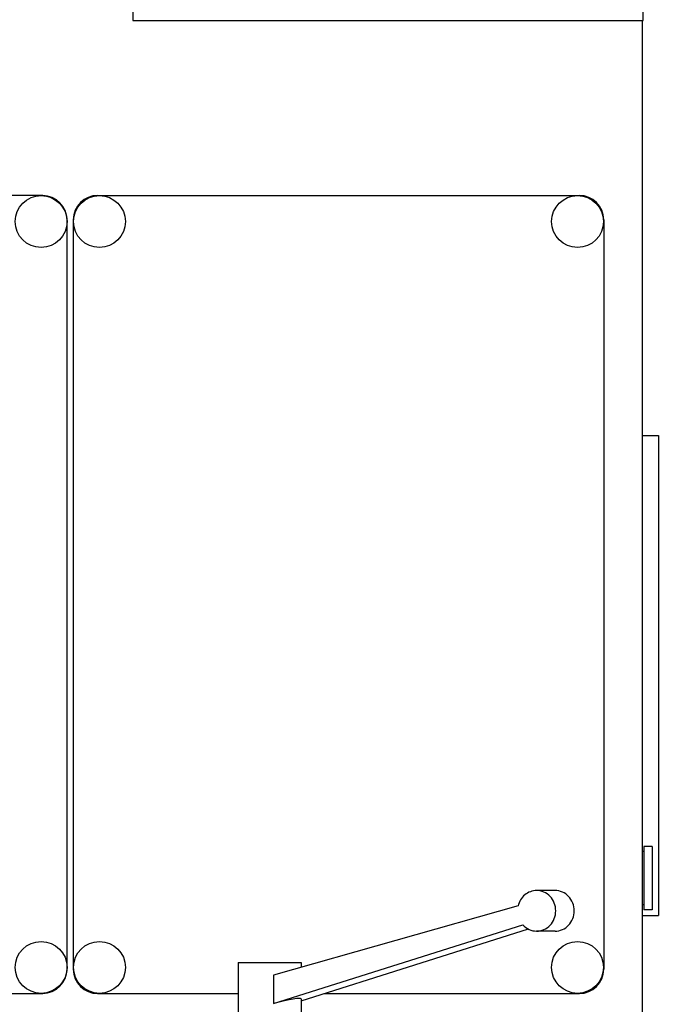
# Model space of a CAD drawing. Header units: millimetres. Extents: x 0 to 1189, y 0 to 841.
# Tile 32 of 175: x 696 to 712, y 106 to 131. Entities that reach past the tile are written whole.
import ezdxf

# ---------------------------------------------------------------- set-up
doc = ezdxf.new("R2010")
doc.units = ezdxf.units.MM
doc.header["$LTSCALE"] = 65.395
for name, color, linetype in [('25007_060000_TLKGS_KGS_V_ABL2049', 7, 'CONTINUOUS'), ('25007_061000_TLKGS_KGS_V_ABL2050', 7, 'CONTINUOUS'), ('25007_452000_10_SIMPLE1_A_ABL2212', 7, 'CONTINUOUS'), ('25007_452000_10_SIMPLE1_T1_A_PBL2213', 7, 'CONTINUOUS'), ('25007_766000_04_SIMPLE1_T1_X_PBL2096', 7, 'CONTINUOUS'), ('25007_766000_04_SIMPLE1_X_ABL2095', 7, 'CONTINUOUS'), ('25067_000000_TLKGS_MARKETING_ABL2048', 7, 'CONTINUOUS'), ('25067_030000_TLKGS_V_ABL2091', 7, 'CONTINUOUS'), ('25067_100000_TLKGS_V_ABL2092', 7, 'CONTINUOUS'), ('25067_111000_21_SIMPLE1_A_ABL2093', 7, 'CONTINUOUS'), ('25067_111000_21_SIMPLE1_T1_A_PBL2094', 7, 'CONTINUOUS'), ('25067_111200_24_SIMPLE1_T10_X_PBL2193', 7, 'CONTINUOUS'), ('25067_111200_24_SIMPLE1_T11_X_PBL2194', 7, 'CONTINUOUS'), ('25067_111200_24_SIMPLE1_T3_X_PBL2183', 7, 'CONTINUOUS'), ('25067_111200_24_SIMPLE1_T4_X_PBL2178', 7, 'CONTINUOUS'), ('25067_111200_24_SIMPLE1_X_ABL2102', 7, 'CONTINUOUS'), ('links_12_VBL2030', 7, 'CONTINUOUS')]:
    doc.layers.add(name, color=color, linetype=linetype)

# ---------------------------------------------------------------- blocks, each defined once
blk = doc.blocks.new('25007_766000_04_SIMPLE1_T1_X_PBL2096', base_point=(703.159, 97.428))
at = {"layer": '25007_766000_04_SIMPLE1_T1_X_PBL2096', "color": 7, "linetype": 'Continuous'}
for p, q in [((709.445, 109.096), (708.989, 109.096)), ((708.531, 108.717), (702.492, 107.006)), ((702.492, 106.306), (708.649, 108.249)), ((703.178, 106.378), (708.786, 108.148)), ((709.445, 108.096), (708.989, 108.096)), ((701.622, 107.325), (703.178, 107.325)), ((701.622, 107.325), (701.622, 104.62)), ((703.178, 107.325), (703.178, 107.2)), ((702.492, 107.006), (702.492, 106.306)), ((703.178, 106.424), (703.178, 104.62)), ((697.378, 104.62), (701.728, 104.62)), ((697.378, 104.12), (697.378, 104.62)), ((697.589, 104.12), (697.589, 104.62)), ((698.672, 104.12), (698.672, 104.62)), ((701.728, 104.12), (701.728, 104.62)), ((703.072, 104.62), (707.422, 104.62)), ((703.072, 104.12), (703.072, 104.62)), ((706.128, 104.12), (706.128, 104.62)), ((707.211, 104.12), (707.211, 104.62)), ((707.422, 104.12), (707.422, 104.62)), ((697.378, 104.12), (702.32, 104.12)), ((697.479, 103.48), (697.479, 104.12)), ((702.32, 103.48), (702.32, 104.12)), ((702.48, 104.12), (707.422, 104.12)), ((702.48, 103.48), (702.48, 104.12)), ((707.321, 103.48), (707.321, 104.12)), ((697.37, 103.48), (707.43, 103.48)), ((697.37, 103.48), (697.37, 101.56)), ((699.096, 103.48), (699.096, 101.56)), ((699.559, 103.48), (699.559, 102.759)), ((705.241, 102.759), (705.241, 103.48)), ((705.704, 103.48), (705.704, 101.56)), ((707.43, 103.48), (707.43, 101.56)), ((707.43, 103.4), (707.9, 103.4)), ((707.9, 103.4), (707.9, 101.112)), ((700.897, 102.413), (701.6, 102.8)), ((701.6, 102.8), (703.2, 102.8)), ((702.4, 102.8), (702.4, 102.413)), ((703.2, 102.8), (703.903, 102.413)), ((700.8, 91.6), (700.8, 102.359)), ((703.903, 102.413), (700.897, 102.413)), ((704, 91.6), (704, 102.36)), ((697.37, 102.188), (697.12, 102.188)), ((697.12, 101.172), (697.12, 102.188)), ((697.37, 101.934), (697.12, 101.934)), ((704, 101.914), (700.8, 101.914)), ((699.096, 101.56), (697.37, 101.56)), ((698, 101.56), (698, 101.112)), ((701.93, 101.591), (701.26, 100.984)), ((703.31, 101.591), (701.93, 101.591)), ((703.98, 100.984), (703.31, 101.591)), ((707.43, 101.56), (705.704, 101.56)), ((706.8, 101.56), (706.8, 100.948)), ((698, 101.426), (697.12, 101.426)), ((701.681, 101.366), (700.8, 101.366)), ((704, 101.366), (703.559, 101.366)), ((698, 101.172), (697.12, 101.172)), ((698.28, 101.112), (697.24, 101.112)), ((697.24, 101.112), (697.24, 100.852)), ((697.9, 101.172), (697.9, 101.112)), ((698.28, 101.032), (698.28, 101.112)), ((708.02, 101.112), (706.98, 101.112)), ((706.98, 101.112), (706.98, 101.032)), ((708.02, 100.852), (708.02, 101.112)), ((697.24, 100.852), (698.28, 100.852)), ((697.9, 100.852), (697.9, 94.2)), ((698, 100.852), (698, 90.714)), ((699.014, 100.689), (698.28, 101.032)), ((698.28, 100.921), (699.014, 100.579)), ((698.28, 100.852), (698.28, 100.921)), ((701.26, 99.979), (701.26, 100.984)), ((703.98, 99.979), (703.98, 100.984)), ((706.98, 101.032), (706.166, 100.652)), ((706.166, 100.541), (706.98, 100.921)), ((706.8, 100.837), (706.8, 100.232)), ((706.98, 100.921), (706.98, 100.852)), ((706.98, 100.852), (708.02, 100.852)), ((707.9, 100.852), (707.9, 94.2)), ((698.8, 100.232), (698.8, 100.679)), ((699.62, 100.752), (698.88, 100.752)), ((699.014, 100.689), (699.014, 100.579)), ((699.62, 100.232), (699.62, 100.752)), ((706.38, 100.752), (705.56, 100.752)), ((705.56, 100.232), (705.56, 100.752)), ((706.166, 100.652), (706.166, 100.541)), ((706.38, 100.232), (706.38, 100.641)), ((701.26, 100.387), (700.8, 100.387)), ((704, 100.387), (703.98, 100.387)), ((698.8, 100.232), (698.06, 100.232)), ((698.06, 99.152), (698.06, 100.232)), ((700.8, 100.232), (699.62, 100.232)), ((701.26, 100.168), (701.93, 99.561)), ((703.31, 99.561), (703.98, 100.168)), ((705.56, 100.232), (704, 100.232)), ((707.2, 100.232), (706.38, 100.232)), ((707.2, 99.152), (707.2, 100.232)), ((699.307, 100.056), (699.113, 100.056)), ((701.26, 99.979), (701.93, 99.372)), ((703.31, 99.372), (703.98, 99.979)), ((706.067, 100.056), (705.873, 100.056)), ((701.93, 99.561), (703.31, 99.561)), ((701.93, 99.372), (701.93, 99.561)), ((701.93, 99.372), (703.31, 99.372)), ((703.31, 99.372), (703.31, 99.561)), ((700.8, 99.152), (698.06, 99.152)), ((704, 99.206), (700.8, 99.206)), ((707.2, 99.152), (704, 99.152)), ((706.8, 99.152), (706.8, 90.714)), ((706.8, 96.988), (707.84, 96.988)), ((707.84, 96.988), (707.84, 95.972)), ((706.8, 96.734), (707.84, 96.734)), ((706.8, 96.226), (707.84, 96.226)), ((706.8, 95.972), (707.84, 95.972)), ((697.9, 94.2), (698, 94.2)), ((706.8, 94.2), (707.9, 94.2)), ((704, 93.662), (700.8, 93.662)), ((704, 91.6), (700.8, 91.6)), ((702.4, 91.6), (702.4, 90.714)), ((698, 90.714), (697.8, 89.58)), ((700.2, 90.714), (698, 90.714)), ((700.2, 90.714), (702.4, 90.714)), ((702.4, 90.714), (706.8, 90.714)), ((702.4, 90.714), (702.4, 89.58)), ((706.8, 90.714), (707, 89.58)), ((699.26, 90.44), (701.14, 90.44)), ((699.26, 89.88), (699.26, 90.44)), ((699.842, 90.44), (699.819, 89.88)), ((700.581, 89.88), (700.558, 90.44)), ((701.14, 89.88), (701.14, 90.44)), ((703.66, 90.44), (705.54, 90.44)), ((703.66, 89.88), (703.66, 90.44)), ((704.242, 90.44), (704.219, 89.88)), ((704.981, 89.88), (704.958, 90.44)), ((705.54, 89.88), (705.54, 90.44)), ((701.14, 89.88), (699.26, 89.88)), ((699.86, 89.88), (699.86, 89.493)), ((700.54, 89.88), (700.54, 89.493)), ((705.54, 89.88), (703.66, 89.88)), ((704.26, 89.88), (704.26, 89.493)), ((704.94, 89.88), (704.94, 89.493)), ((702.4, 89.58), (702.4, 88.639)), ((708.4, 88.16), (696.4, 88.16)), ((696.4, 85.76), (696.4, 88.16)), ((708.4, 85.76), (708.4, 88.16)), ((708.4, 85.76), (696.4, 85.76))]:
    blk.add_line(p, q, dxfattribs=at)
for centre in [(700.2, 88.87), (704.6, 88.87)]:
    blk.add_circle(centre, 0.71, dxfattribs=at)
for centre, radius, start, end in [((700.202, 102.759), 0.643, 180, 211.467), ((704.598, 102.759), 0.643, 240.5729, 360), ((700.205, 102.762), 0.647, 211.467, 299.0691), ((699.064, 89.357), 1.284, 170, 248.7823), ((705.736, 89.357), 1.284, 291.2074, 10.0009), ((701.336, 89.357), 1.284, 291.2177, 326.0019), ((703.464, 89.357), 1.284, 214.0026, 248.7926)]:
    blk.add_arc(centre, radius, start, end, dxfattribs=at)
blk.add_ellipse((702.4, 106.205), major_axis=(0.777, 0.221), ratio=0.089922, start_param=-0.025587, end_param=1.426161, dxfattribs=at)
for points, knots in [([(708.989, 109.096), (708.886, 109.096), (708.67, 109.017), (708.555, 108.821), (708.531, 108.717)], [0, 0, 0, 0, 0.491549, 1, 1, 1, 1]), ([(708.989, 108.096), (709.051, 108.096), (709.177, 108.123), (709.386, 108.271), (709.513, 108.596), (709.386, 108.921), (709.177, 109.069), (709.051, 109.096), (708.989, 109.096)], [0, 0, 0, 0, 0.122861, 0.247668, 0.5, 0.752332, 0.877139, 1, 1, 1, 1]), ([(709.445, 108.096), (709.507, 108.096), (709.633, 108.123), (709.842, 108.271), (709.969, 108.596), (709.842, 108.921), (709.633, 109.069), (709.507, 109.096), (709.445, 109.096)], [0, 0, 0, 0, 0.122861, 0.247668, 0.5, 0.752332, 0.877139, 1, 1, 1, 1]), ([(708.649, 108.249), (708.693, 108.201), (708.798, 108.124), (708.926, 108.096), (708.989, 108.096)], [0, 0, 0, 0, 0.504076, 1, 1, 1, 1]), ([(700.52, 102.196), (700.573, 102.228), (700.666, 102.283), (700.76, 102.337), (700.8, 102.359)], [0, 0, 0, 0, 0.573342, 1, 1, 1, 1]), ([(704, 102.36), (704.04, 102.337), (704.135, 102.285), (704.229, 102.231), (704.282, 102.2)], [0, 0, 0, 0, 0.426913, 1, 1, 1, 1]), ([(698.8, 100.232), (698.83, 100.21), (698.927, 100.138), (699.033, 100.078), (699.113, 100.056)], [0, 0, 0, 0, 0.312918, 1, 1, 1, 1]), ([(699.307, 100.056), (699.387, 100.078), (699.493, 100.138), (699.59, 100.21), (699.62, 100.232)], [0, 0, 0, 0, 0.687082, 1, 1, 1, 1]), ([(705.56, 100.232), (705.59, 100.21), (705.687, 100.138), (705.793, 100.078), (705.873, 100.056)], [0, 0, 0, 0, 0.312918, 1, 1, 1, 1]), ([(706.067, 100.056), (706.147, 100.078), (706.253, 100.138), (706.35, 100.21), (706.38, 100.232)], [0, 0, 0, 0, 0.687082, 1, 1, 1, 1])]:
    blk.add_open_spline(points, degree=3, knots=knots, dxfattribs=at)
blk = doc.blocks.new('25007_766000_04_SIMPLE1_X_ABL2095', base_point=(702.4, 85.26))
at = {"layer": '25007_766000_04_SIMPLE1_T1_X_PBL2096'}
blk.add_blockref('25007_766000_04_SIMPLE1_T1_X_PBL2096', (703.159, 97.428), dxfattribs=at)
blk = doc.blocks.new('25007_452000_10_SIMPLE1_T1_A_PBL2213', base_point=(708.212, 142.862))
at = {"layer": '25007_452000_10_SIMPLE1_T1_A_PBL2213', "color": 7, "linetype": 'Continuous'}
for p, q in [((699.02, 131.96), (699.02, 130.56)), ((711.62, 130.56), (711.62, 131.96)), ((699.02, 130.56), (711.62, 130.56))]:
    blk.add_line(p, q, dxfattribs=at)
blk = doc.blocks.new('25007_452000_10_SIMPLE1_A_ABL2212', base_point=(708.212, 142.862))
at = {"layer": '25007_452000_10_SIMPLE1_T1_A_PBL2213'}
blk.add_blockref('25007_452000_10_SIMPLE1_T1_A_PBL2213', (708.212, 142.862), dxfattribs=at)
blk = doc.blocks.new('25007_061000_TLKGS_KGS_V_ABL2050', base_point=(715.176, 113.382))
at = {"layer": '25007_452000_10_SIMPLE1_A_ABL2212'}
blk.add_blockref('25007_452000_10_SIMPLE1_A_ABL2212', (708.212, 142.862), dxfattribs=at)
at = {"layer": '25007_766000_04_SIMPLE1_X_ABL2095'}
blk.add_blockref('25007_766000_04_SIMPLE1_X_ABL2095', (702.4, 85.26), dxfattribs=at)
blk = doc.blocks.new('25007_060000_TLKGS_KGS_V_ABL2049', base_point=(733.038, 129.239))
at = {"layer": '25007_061000_TLKGS_KGS_V_ABL2050'}
blk.add_blockref('25007_061000_TLKGS_KGS_V_ABL2050', (715.176, 113.382), dxfattribs=at)
blk = doc.blocks.new('25067_111000_21_SIMPLE1_T1_A_PBL2094', base_point=(645.5, 101.1))
at = {"layer": '25067_111000_21_SIMPLE1_T1_A_PBL2094', "color": 7, "linetype": 'Continuous'}
blk.add_line((711.6, 71.6), (711.6, 130.56), dxfattribs=at)
blk = doc.blocks.new('25067_111000_21_SIMPLE1_A_ABL2093', base_point=(645.5, 101.1))
at = {"layer": '25067_111000_21_SIMPLE1_T1_A_PBL2094'}
blk.add_blockref('25067_111000_21_SIMPLE1_T1_A_PBL2094', (645.5, 101.1), dxfattribs=at)
blk = doc.blocks.new('25067_111200_24_SIMPLE1_T4_X_PBL2178', base_point=(704.1, 116.4))
at = {"layer": '25067_111200_24_SIMPLE1_T4_X_PBL2178', "color": 7, "linetype": 'Continuous'}
for p, q in [((698.154, 126.244), (710.046, 126.244)), ((697.554, 125.644), (697.554, 107.156)), ((710.646, 125.644), (710.646, 107.156)), ((698.154, 106.556), (701.622, 106.556)), ((703.742, 106.556), (710.046, 106.556))]:
    blk.add_line(p, q, dxfattribs=at)
for centre in [(698.2, 125.6), (710, 125.6), (698.2, 107.2), (710, 107.2)]:
    blk.add_circle(centre, 0.64, dxfattribs=at)
for centre, start, end in [((698.154, 125.644), 90.0188, 180.0011), ((710.046, 125.644), 359.9989, 89.9812), ((698.154, 107.156), 179.9989, 269.9812), ((710.046, 107.156), 270.0188, 0.0011)]:
    blk.add_arc(centre, 0.6, start, end, dxfattribs=at)
blk = doc.blocks.new('25067_111200_24_SIMPLE1_T3_X_PBL2183', base_point=(688.88, 116.4))
at = {"layer": '25067_111200_24_SIMPLE1_T3_X_PBL2183', "color": 7, "linetype": 'Continuous'}
for p, q in [((696.8, 126.24), (680.96, 126.24)), ((680.36, 125.64), (680.36, 107.16)), ((697.4, 107.16), (697.4, 125.64)), ((680.96, 106.56), (696.8, 106.56))]:
    blk.add_line(p, q, dxfattribs=at)
for centre in [(681, 125.6), (696.76, 125.6), (681, 107.2), (696.76, 107.2)]:
    blk.add_circle(centre, 0.64, dxfattribs=at)
for centre, start, end in [((680.96, 125.64), 90, 180), ((696.8, 125.64), 0, 90), ((680.96, 107.16), 180, 270), ((696.8, 107.16), 270, 360)]:
    blk.add_arc(centre, 0.6, start, end, dxfattribs=at)
blk = doc.blocks.new('25067_111200_24_SIMPLE1_T10_X_PBL2193', base_point=(711.8, 114.4))
at = {"layer": '25067_111200_24_SIMPLE1_T10_X_PBL2193', "color": 7, "linetype": 'Continuous'}
for p, q in [((711.6, 120.32), (712, 120.32)), ((712, 120.32), (712, 108.48)), ((711.6, 108.48), (712, 108.48))]:
    blk.add_line(p, q, dxfattribs=at)
blk = doc.blocks.new('25067_111200_24_SIMPLE1_T11_X_PBL2194', base_point=(711.72, 109.4))
at = {"layer": '25067_111200_24_SIMPLE1_T11_X_PBL2194', "color": 7, "linetype": 'Continuous'}
for p, q in [((711.64, 110.06), (711.6, 110.06)), ((711.84, 110.18), (711.64, 110.18)), ((711.64, 110.18), (711.64, 108.62)), ((711.84, 110.18), (711.84, 108.62)), ((711.64, 108.74), (711.6, 108.74)), ((711.84, 108.62), (711.64, 108.62))]:
    blk.add_line(p, q, dxfattribs=at)
blk = doc.blocks.new('25067_111200_24_SIMPLE1_X_ABL2102', base_point=(646.16, 103.9))
at = {"layer": '25067_111200_24_SIMPLE1_T10_X_PBL2193'}
blk.add_blockref('25067_111200_24_SIMPLE1_T10_X_PBL2193', (711.8, 114.4), dxfattribs=at)
at = {"layer": '25067_111200_24_SIMPLE1_T11_X_PBL2194'}
blk.add_blockref('25067_111200_24_SIMPLE1_T11_X_PBL2194', (711.72, 109.4), dxfattribs=at)
at = {"layer": '25067_111200_24_SIMPLE1_T3_X_PBL2183'}
blk.add_blockref('25067_111200_24_SIMPLE1_T3_X_PBL2183', (688.88, 116.4), dxfattribs=at)
at = {"layer": '25067_111200_24_SIMPLE1_T4_X_PBL2178'}
blk.add_blockref('25067_111200_24_SIMPLE1_T4_X_PBL2178', (704.1, 116.4), dxfattribs=at)
blk = doc.blocks.new('25067_100000_TLKGS_V_ABL2092', base_point=(645.7, 111.59))
at = {"layer": '25067_111000_21_SIMPLE1_A_ABL2093'}
blk.add_blockref('25067_111000_21_SIMPLE1_A_ABL2093', (645.5, 101.1), dxfattribs=at)
at = {"layer": '25067_111200_24_SIMPLE1_X_ABL2102'}
blk.add_blockref('25067_111200_24_SIMPLE1_X_ABL2102', (646.16, 103.9), dxfattribs=at)
blk = doc.blocks.new('25067_030000_TLKGS_V_ABL2091', base_point=(666.165, 129.393))
at = {"layer": '25067_100000_TLKGS_V_ABL2092'}
blk.add_blockref('25067_100000_TLKGS_V_ABL2092', (645.7, 111.59), dxfattribs=at)
blk = doc.blocks.new('25067_000000_TLKGS_MARKETING_ABL2048', base_point=(675.399, 129.393))
at = {"layer": '25007_060000_TLKGS_KGS_V_ABL2049'}
blk.add_blockref('25007_060000_TLKGS_KGS_V_ABL2049', (733.038, 129.239), dxfattribs=at)
at = {"layer": '25067_030000_TLKGS_V_ABL2091'}
blk.add_blockref('25067_030000_TLKGS_V_ABL2091', (666.165, 129.393), dxfattribs=at)
blk = doc.blocks.new('LINKS_12_VBL2030', base_point=(608.879, 124.8))
at = {"layer": '25067_000000_TLKGS_MARKETING_ABL2048'}
blk.add_blockref('25067_000000_TLKGS_MARKETING_ABL2048', (675.399, 129.393), dxfattribs=at)

msp = doc.modelspace()

# ---------------------------------------------------------------- block references
at = {"layer": 'links_12_VBL2030'}
msp.add_blockref('LINKS_12_VBL2030', (608.87893, 124.8), dxfattribs=at)

doc.saveas('drawing.dxf')
